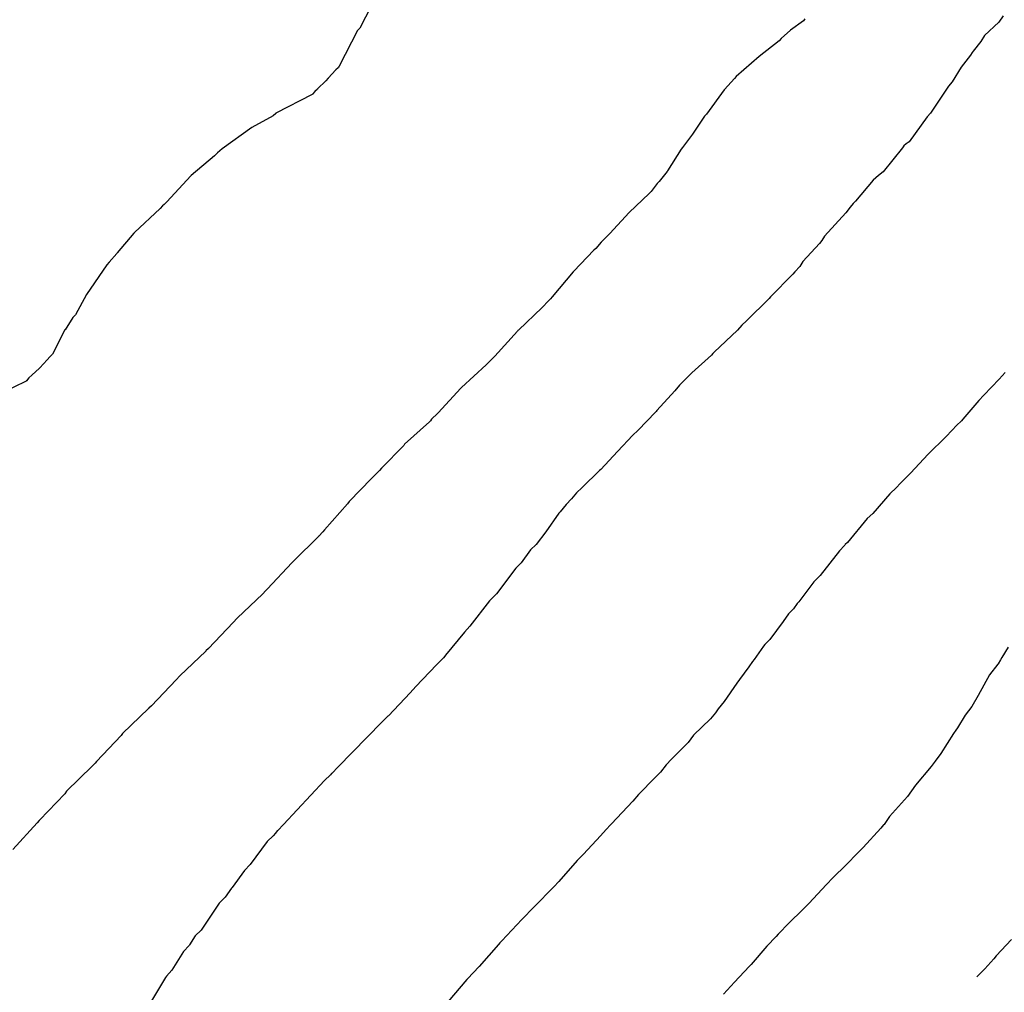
# Model space of a CAD drawing. Extents: x 158343 to 162498, y 431347 to 434500.
# Tile 168 of 248: x 159582 to 159599, y 434040 to 434057. Entities that reach past the tile are written whole.
import ezdxf

# ---------------------------------------------------------------- set-up
doc = ezdxf.new("R2010")
doc.units = 0
doc.header["$LTSCALE"] = 10
doc.header["$MEASUREMENT"] = 0
doc.layers.add('000_arcering', color=8, linetype='CONTINUOUS')
doc.layers.add('def. con-hoogtelijn (index)', color=8, linetype='CONTINUOUS')

# ---------------------------------------------------------------- blocks, each defined once
blk = doc.blocks.new('bestaande hoogtelijnen')
at = {"layer": 'def. con-hoogtelijn (index)'}
for p, q in [((-79.938, -8.935), (-80.136, -9.317)), ((-79.938, -8.935), (-80.136, -9.317)), ((-79.938, -8.935), (-80.136, -9.317)), ((-68.9, -9.105), (-68.976, -9.212)), ((-68.9, -9.105), (-68.976, -9.212)), ((-68.9, -9.105), (-68.976, -9.212)), ((-72.39, -9.192), (-72.614, -9.355)), ((-72.39, -9.192), (-72.614, -9.355)), ((-72.362, -9.153), (-72.39, -9.192)), ((-72.362, -9.153), (-72.39, -9.192)), ((-68.976, -9.212), (-69.226, -9.445)), ((-68.976, -9.212), (-69.226, -9.445)), ((-68.976, -9.212), (-69.226, -9.445)), ((-80.172, -9.357), (-80.492, -9.985)), ((-80.172, -9.357), (-80.492, -9.985)), ((-80.172, -9.357), (-80.492, -9.985)), ((-80.136, -9.317), (-80.172, -9.357)), ((-80.136, -9.317), (-80.172, -9.357)), ((-80.136, -9.317), (-80.172, -9.357)), ((-72.614, -9.355), (-72.778, -9.497)), ((-72.614, -9.355), (-72.778, -9.497)), ((-69.226, -9.446), (-69.29, -9.553)), ((-69.226, -9.446), (-69.29, -9.553)), ((-69.226, -9.446), (-69.29, -9.553)), ((-69.226, -9.445), (-69.226, -9.446)), ((-69.226, -9.445), (-69.226, -9.446)), ((-69.226, -9.445), (-69.226, -9.446)), ((-72.811, -9.538), (-73.16, -9.813)), ((-72.811, -9.538), (-73.16, -9.813)), ((-72.78, -9.5), (-72.811, -9.538)), ((-72.78, -9.5), (-72.811, -9.538)), ((-72.778, -9.497), (-72.78, -9.5)), ((-72.778, -9.497), (-72.78, -9.5)), ((-69.29, -9.553), (-69.428, -9.718)), ((-69.29, -9.553), (-69.428, -9.718)), ((-69.29, -9.553), (-69.428, -9.718)), ((-69.47, -9.789), (-69.635, -9.998)), ((-69.47, -9.789), (-69.635, -9.998)), ((-69.47, -9.789), (-69.635, -9.998)), ((-69.445, -9.743), (-69.47, -9.789)), ((-69.445, -9.743), (-69.47, -9.789)), ((-69.445, -9.743), (-69.47, -9.789)), ((-69.428, -9.718), (-69.445, -9.743)), ((-69.428, -9.718), (-69.445, -9.743)), ((-69.428, -9.718), (-69.445, -9.743)), ((-73.16, -9.813), (-73.562, -10.162)), ((-73.16, -9.813), (-73.562, -10.162)), ((-80.552, -10.049), (-80.684, -10.189)), ((-80.552, -10.049), (-80.684, -10.189)), ((-80.552, -10.049), (-80.684, -10.189)), ((-80.514, -10.009), (-80.552, -10.049)), ((-80.514, -10.009), (-80.552, -10.049)), ((-80.514, -10.009), (-80.552, -10.049)), ((-80.504, -9.997), (-80.514, -10.009)), ((-80.504, -9.997), (-80.514, -10.009)), ((-80.504, -9.997), (-80.514, -10.009)), ((-80.492, -9.985), (-80.504, -9.997)), ((-80.492, -9.985), (-80.504, -9.997)), ((-80.492, -9.985), (-80.504, -9.997)), ((-69.635, -9.998), (-69.79, -10.255)), ((-69.635, -9.998), (-69.79, -10.255)), ((-69.635, -9.998), (-69.79, -10.255)), ((-80.73, -10.243), (-80.867, -10.375)), ((-80.73, -10.243), (-80.867, -10.375)), ((-80.73, -10.243), (-80.867, -10.375)), ((-80.724, -10.236), (-80.73, -10.243)), ((-80.724, -10.236), (-80.73, -10.243)), ((-80.724, -10.236), (-80.73, -10.243)), ((-80.684, -10.189), (-80.724, -10.236)), ((-80.684, -10.189), (-80.724, -10.236)), ((-80.684, -10.189), (-80.724, -10.236)), ((-73.59, -10.196), (-73.768, -10.389)), ((-73.59, -10.196), (-73.768, -10.389)), ((-73.562, -10.162), (-73.59, -10.196)), ((-73.562, -10.162), (-73.59, -10.196)), ((-69.79, -10.255), (-69.855, -10.332)), ((-69.79, -10.255), (-69.855, -10.332)), ((-69.79, -10.255), (-69.855, -10.332)), ((-80.966, -10.476), (-81.597, -10.801)), ((-80.966, -10.476), (-81.597, -10.801)), ((-80.966, -10.476), (-81.597, -10.801)), ((-80.961, -10.471), (-80.966, -10.476)), ((-80.961, -10.471), (-80.966, -10.476)), ((-80.961, -10.471), (-80.966, -10.476)), ((-80.918, -10.424), (-80.961, -10.471)), ((-80.918, -10.424), (-80.961, -10.471)), ((-80.918, -10.424), (-80.961, -10.471)), ((-80.873, -10.381), (-80.918, -10.424)), ((-80.873, -10.381), (-80.918, -10.424)), ((-80.873, -10.381), (-80.918, -10.424)), ((-80.867, -10.375), (-80.873, -10.381)), ((-80.867, -10.375), (-80.873, -10.381)), ((-80.867, -10.375), (-80.873, -10.381)), ((-73.772, -10.394), (-74.084, -10.818)), ((-73.772, -10.394), (-74.084, -10.818)), ((-73.768, -10.389), (-73.772, -10.394)), ((-73.768, -10.389), (-73.772, -10.394)), ((-69.855, -10.332), (-70.172, -10.802)), ((-69.855, -10.332), (-70.172, -10.802)), ((-69.855, -10.332), (-70.172, -10.802)), ((-81.602, -10.806), (-81.649, -10.849)), ((-81.602, -10.806), (-81.649, -10.849)), ((-81.602, -10.806), (-81.649, -10.849)), ((-81.597, -10.801), (-81.602, -10.806)), ((-81.597, -10.801), (-81.602, -10.806)), ((-81.597, -10.801), (-81.602, -10.806)), ((-74.084, -10.818), (-74.118, -10.855)), ((-74.084, -10.818), (-74.118, -10.855)), ((-70.172, -10.802), (-70.231, -10.867)), ((-70.172, -10.802), (-70.231, -10.867)), ((-70.172, -10.802), (-70.231, -10.867)), ((-81.649, -10.849), (-82.02, -11.053)), ((-81.649, -10.849), (-82.02, -11.053)), ((-81.649, -10.849), (-82.02, -11.053)), ((-74.118, -10.855), (-74.328, -11.167)), ((-74.118, -10.855), (-74.328, -11.167)), ((-70.231, -10.867), (-70.545, -11.301)), ((-70.231, -10.867), (-70.545, -11.301)), ((-70.231, -10.867), (-70.545, -11.301)), ((-82.02, -11.053), (-82.535, -11.424)), ((-82.02, -11.053), (-82.535, -11.424)), ((-82.02, -11.053), (-82.535, -11.424)), ((-74.328, -11.167), (-74.498, -11.404)), ((-74.328, -11.167), (-74.498, -11.404)), ((-70.597, -11.339), (-70.635, -11.371)), ((-70.597, -11.339), (-70.635, -11.371)), ((-70.597, -11.339), (-70.635, -11.371)), ((-70.545, -11.301), (-70.597, -11.339)), ((-70.545, -11.301), (-70.597, -11.339)), ((-70.545, -11.301), (-70.597, -11.339)), ((-82.62, -11.496), (-82.663, -11.542)), ((-82.62, -11.496), (-82.663, -11.542)), ((-82.62, -11.496), (-82.663, -11.542)), ((-82.535, -11.424), (-82.62, -11.496)), ((-82.535, -11.424), (-82.62, -11.496)), ((-82.535, -11.424), (-82.62, -11.496)), ((-74.524, -11.433), (-74.761, -11.81)), ((-74.524, -11.433), (-74.761, -11.81)), ((-74.498, -11.404), (-74.524, -11.433)), ((-74.498, -11.404), (-74.524, -11.433)), ((-70.662, -11.409), (-71, -11.829)), ((-70.662, -11.409), (-71, -11.829)), ((-70.662, -11.409), (-71, -11.829)), ((-70.635, -11.371), (-70.662, -11.409)), ((-70.635, -11.371), (-70.662, -11.409)), ((-70.635, -11.371), (-70.662, -11.409)), ((-82.669, -11.547), (-83.079, -11.894)), ((-82.669, -11.547), (-83.079, -11.894)), ((-82.669, -11.547), (-83.079, -11.894)), ((-82.663, -11.542), (-82.669, -11.547)), ((-82.663, -11.542), (-82.669, -11.547)), ((-82.663, -11.542), (-82.669, -11.547)), ((-74.769, -11.819), (-74.905, -11.997)), ((-74.769, -11.819), (-74.905, -11.997)), ((-74.761, -11.81), (-74.769, -11.819)), ((-74.761, -11.81), (-74.769, -11.819)), ((-71, -11.829), (-71.081, -11.892)), ((-71, -11.829), (-71.081, -11.892)), ((-71, -11.829), (-71.081, -11.892)), ((-83.085, -11.9), (-83.503, -12.354)), ((-83.085, -11.9), (-83.503, -12.354)), ((-83.085, -11.9), (-83.503, -12.354)), ((-83.079, -11.894), (-83.085, -11.9)), ((-83.079, -11.894), (-83.085, -11.9)), ((-83.079, -11.894), (-83.085, -11.9)), ((-74.905, -11.997), (-74.94, -12.033)), ((-74.905, -11.997), (-74.94, -12.033)), ((-71.174, -11.973), (-71.482, -12.338)), ((-71.174, -11.973), (-71.482, -12.338)), ((-71.174, -11.973), (-71.482, -12.338)), ((-71.081, -11.892), (-71.174, -11.973)), ((-71.081, -11.892), (-71.174, -11.973)), ((-71.081, -11.892), (-71.174, -11.973)), ((-75.081, -12.204), (-75.434, -12.54)), ((-75.081, -12.204), (-75.434, -12.54)), ((-75.045, -12.169), (-75.081, -12.204)), ((-75.045, -12.169), (-75.081, -12.204)), ((-74.94, -12.033), (-75.045, -12.169)), ((-74.94, -12.033), (-75.045, -12.169)), ((-83.503, -12.354), (-83.55, -12.396)), ((-83.503, -12.354), (-83.55, -12.396)), ((-83.503, -12.354), (-83.55, -12.396)), ((-71.482, -12.338), (-71.523, -12.383)), ((-71.482, -12.338), (-71.523, -12.383)), ((-71.482, -12.338), (-71.523, -12.383)), ((-83.618, -12.466), (-84.068, -12.89)), ((-83.618, -12.466), (-84.068, -12.89)), ((-83.618, -12.466), (-84.068, -12.89)), ((-83.576, -12.423), (-83.618, -12.466)), ((-83.576, -12.423), (-83.618, -12.466)), ((-83.576, -12.423), (-83.618, -12.466)), ((-83.55, -12.396), (-83.576, -12.423)), ((-83.55, -12.396), (-83.576, -12.423)), ((-83.55, -12.396), (-83.576, -12.423)), ((-75.434, -12.54), (-75.769, -12.906)), ((-75.434, -12.54), (-75.769, -12.906)), ((-71.647, -12.541), (-72.02, -12.954)), ((-71.647, -12.541), (-72.02, -12.954)), ((-71.647, -12.541), (-72.02, -12.954)), ((-71.575, -12.443), (-71.647, -12.541)), ((-71.575, -12.443), (-71.647, -12.541)), ((-71.575, -12.443), (-71.647, -12.541)), ((-71.523, -12.383), (-71.575, -12.443)), ((-71.523, -12.383), (-71.575, -12.443)), ((-71.523, -12.383), (-71.575, -12.443)), ((-84.068, -12.89), (-84.076, -12.897)), ((-84.068, -12.89), (-84.076, -12.897)), ((-84.068, -12.89), (-84.076, -12.897)), ((-84.076, -12.897), (-84.371, -13.245)), ((-84.076, -12.897), (-84.371, -13.245)), ((-84.076, -12.897), (-84.371, -13.245)), ((-75.918, -13.056), (-76.014, -13.167)), ((-75.918, -13.056), (-76.014, -13.167)), ((-75.806, -12.94), (-75.918, -13.056)), ((-75.806, -12.94), (-75.918, -13.056)), ((-75.769, -12.906), (-75.806, -12.94)), ((-75.769, -12.906), (-75.806, -12.94)), ((-72.068, -13.026), (-72.107, -13.08)), ((-72.068, -13.026), (-72.107, -13.08)), ((-72.068, -13.026), (-72.107, -13.08)), ((-72.02, -12.954), (-72.068, -13.026)), ((-72.02, -12.954), (-72.068, -13.026)), ((-72.02, -12.954), (-72.068, -13.026)), ((-76.046, -13.196), (-76.399, -13.563)), ((-76.046, -13.196), (-76.399, -13.563)), ((-76.014, -13.167), (-76.046, -13.196)), ((-76.014, -13.167), (-76.046, -13.196)), ((-72.107, -13.08), (-72.399, -13.393)), ((-72.107, -13.08), (-72.399, -13.393)), ((-72.107, -13.08), (-72.399, -13.393)), ((-84.507, -13.406), (-84.549, -13.449)), ((-84.507, -13.406), (-84.549, -13.449)), ((-84.507, -13.406), (-84.549, -13.449)), ((-84.378, -13.252), (-84.507, -13.406)), ((-84.378, -13.252), (-84.507, -13.406)), ((-84.378, -13.252), (-84.507, -13.406)), ((-84.371, -13.245), (-84.378, -13.252)), ((-84.371, -13.245), (-84.378, -13.252)), ((-84.371, -13.245), (-84.378, -13.252)), ((-72.399, -13.393), (-72.454, -13.48)), ((-72.399, -13.393), (-72.454, -13.48)), ((-72.399, -13.393), (-72.454, -13.48)), ((-84.549, -13.449), (-84.903, -13.97)), ((-84.549, -13.449), (-84.903, -13.97)), ((-84.549, -13.449), (-84.903, -13.97)), ((-76.41, -13.574), (-76.778, -14.013)), ((-76.41, -13.574), (-76.778, -14.013)), ((-76.399, -13.563), (-76.41, -13.574)), ((-76.399, -13.563), (-76.41, -13.574)), ((-72.542, -13.573), (-72.573, -13.614)), ((-72.542, -13.573), (-72.573, -13.614)), ((-72.542, -13.573), (-72.573, -13.614)), ((-72.454, -13.48), (-72.542, -13.573)), ((-72.454, -13.48), (-72.542, -13.573)), ((-72.454, -13.48), (-72.542, -13.573)), ((-72.573, -13.614), (-72.963, -14.01)), ((-72.573, -13.614), (-72.963, -14.01)), ((-72.573, -13.614), (-72.963, -14.01)), ((-84.903, -13.97), (-85.098, -14.324)), ((-84.903, -13.97), (-85.098, -14.324)), ((-84.903, -13.97), (-85.098, -14.324)), ((-76.806, -14.044), (-76.867, -14.107)), ((-76.806, -14.044), (-76.867, -14.107)), ((-76.778, -14.013), (-76.806, -14.044)), ((-76.778, -14.013), (-76.806, -14.044)), ((-72.987, -14.041), (-73.385, -14.43)), ((-72.987, -14.041), (-73.385, -14.43)), ((-72.987, -14.041), (-73.385, -14.43)), ((-72.963, -14.01), (-72.987, -14.041)), ((-72.963, -14.01), (-72.987, -14.041)), ((-72.963, -14.01), (-72.987, -14.041)), ((-76.949, -14.196), (-77.365, -14.592)), ((-76.949, -14.196), (-77.365, -14.592)), ((-76.921, -14.167), (-76.949, -14.196)), ((-76.921, -14.167), (-76.949, -14.196)), ((-76.867, -14.107), (-76.921, -14.167)), ((-76.867, -14.107), (-76.921, -14.167)), ((-85.141, -14.373), (-85.28, -14.585)), ((-85.141, -14.373), (-85.28, -14.585)), ((-85.141, -14.373), (-85.28, -14.585)), ((-85.098, -14.324), (-85.141, -14.373)), ((-85.098, -14.324), (-85.141, -14.373)), ((-85.098, -14.324), (-85.141, -14.373)), ((-73.385, -14.43), (-73.466, -14.507)), ((-73.385, -14.43), (-73.466, -14.507)), ((-73.385, -14.43), (-73.466, -14.507)), ((-85.284, -14.589), (-85.496, -15.01)), ((-85.284, -14.589), (-85.496, -15.01)), ((-85.284, -14.589), (-85.496, -15.01)), ((-85.28, -14.585), (-85.284, -14.589)), ((-85.28, -14.585), (-85.284, -14.589)), ((-85.28, -14.585), (-85.284, -14.589)), ((-77.381, -14.609), (-77.778, -15.047)), ((-77.381, -14.609), (-77.778, -15.047)), ((-77.373, -14.6), (-77.381, -14.609)), ((-77.373, -14.6), (-77.381, -14.609)), ((-77.365, -14.592), (-77.373, -14.6)), ((-77.365, -14.592), (-77.373, -14.6)), ((-73.543, -14.592), (-73.946, -14.975)), ((-73.543, -14.592), (-73.946, -14.975)), ((-73.543, -14.592), (-73.946, -14.975)), ((-73.466, -14.507), (-73.543, -14.592)), ((-73.466, -14.507), (-73.543, -14.592)), ((-73.466, -14.507), (-73.543, -14.592)), ((-85.592, -15.109), (-85.719, -15.249)), ((-85.592, -15.109), (-85.719, -15.249)), ((-85.592, -15.109), (-85.719, -15.249)), ((-85.546, -15.06), (-85.592, -15.109)), ((-85.546, -15.06), (-85.592, -15.109)), ((-85.546, -15.06), (-85.592, -15.109)), ((-85.5, -15.014), (-85.546, -15.06)), ((-85.5, -15.014), (-85.546, -15.06)), ((-85.5, -15.014), (-85.546, -15.06)), ((-85.496, -15.01), (-85.5, -15.014)), ((-85.496, -15.01), (-85.5, -15.014)), ((-85.496, -15.01), (-85.5, -15.014)), ((-77.804, -15.075), (-77.899, -15.169)), ((-77.804, -15.075), (-77.899, -15.169)), ((-77.778, -15.047), (-77.804, -15.075)), ((-77.778, -15.047), (-77.804, -15.075)), ((-73.994, -15.027), (-74.34, -15.338)), ((-73.994, -15.027), (-74.34, -15.338)), ((-73.994, -15.027), (-74.34, -15.338)), ((-73.972, -15.001), (-73.994, -15.027)), ((-73.972, -15.001), (-73.994, -15.027)), ((-73.972, -15.001), (-73.994, -15.027)), ((-73.946, -14.975), (-73.972, -15.001)), ((-73.946, -14.975), (-73.972, -15.001)), ((-73.946, -14.975), (-73.972, -15.001)), ((-85.724, -15.254), (-85.86, -15.381)), ((-85.724, -15.254), (-85.86, -15.381)), ((-85.724, -15.254), (-85.86, -15.381)), ((-85.722, -15.252), (-85.724, -15.254)), ((-85.722, -15.252), (-85.724, -15.254)), ((-85.722, -15.252), (-85.724, -15.254)), ((-85.719, -15.249), (-85.722, -15.252)), ((-85.719, -15.249), (-85.722, -15.252)), ((-85.719, -15.249), (-85.722, -15.252)), ((-77.926, -15.196), (-78.36, -15.596)), ((-77.926, -15.196), (-78.36, -15.596)), ((-77.899, -15.169), (-77.926, -15.196)), ((-77.899, -15.169), (-77.926, -15.196)), ((-85.909, -15.428), (-85.955, -15.476)), ((-85.909, -15.428), (-85.955, -15.476)), ((-85.909, -15.428), (-85.955, -15.476)), ((-85.86, -15.381), (-85.909, -15.428)), ((-85.86, -15.381), (-85.909, -15.428)), ((-85.86, -15.381), (-85.909, -15.428)), ((-74.422, -15.423), (-74.55, -15.552)), ((-74.422, -15.423), (-74.55, -15.552)), ((-74.422, -15.423), (-74.55, -15.552)), ((-74.34, -15.338), (-74.422, -15.423)), ((-74.34, -15.338), (-74.422, -15.423)), ((-74.34, -15.338), (-74.422, -15.423)), ((-68.971, -15.448), (-69.242, -15.731)), ((-68.971, -15.448), (-69.242, -15.731)), ((-68.865, -15.331), (-68.971, -15.448)), ((-68.865, -15.331), (-68.971, -15.448)), ((-85.96, -15.481), (-86.387, -15.692)), ((-85.96, -15.481), (-86.387, -15.692)), ((-85.96, -15.481), (-86.387, -15.692)), ((-85.957, -15.479), (-85.96, -15.481)), ((-85.957, -15.479), (-85.96, -15.481)), ((-85.957, -15.479), (-85.96, -15.481)), ((-85.955, -15.476), (-85.957, -15.479)), ((-85.955, -15.476), (-85.957, -15.479)), ((-85.955, -15.476), (-85.957, -15.479)), ((-78.368, -15.605), (-78.768, -16.034)), ((-78.368, -15.605), (-78.768, -16.034)), ((-78.36, -15.596), (-78.368, -15.605)), ((-78.36, -15.596), (-78.368, -15.605)), ((-74.55, -15.552), (-74.635, -15.653)), ((-74.55, -15.552), (-74.635, -15.653)), ((-74.55, -15.552), (-74.635, -15.653)), ((-74.635, -15.653), (-74.946, -15.998)), ((-74.635, -15.653), (-74.946, -15.998)), ((-74.635, -15.653), (-74.946, -15.998)), ((-69.242, -15.731), (-69.325, -15.819)), ((-69.242, -15.731), (-69.325, -15.819)), ((-69.325, -15.819), (-69.607, -16.149)), ((-69.325, -15.819), (-69.607, -16.149)), ((-78.881, -16.146), (-78.902, -16.175)), ((-78.881, -16.146), (-78.902, -16.175)), ((-78.778, -16.046), (-78.881, -16.146)), ((-78.778, -16.046), (-78.881, -16.146)), ((-78.768, -16.034), (-78.778, -16.046)), ((-78.768, -16.034), (-78.778, -16.046)), ((-74.973, -16.027), (-75.276, -16.338)), ((-74.973, -16.027), (-75.276, -16.338)), ((-74.973, -16.027), (-75.276, -16.338)), ((-74.96, -16.013), (-74.973, -16.027)), ((-74.96, -16.013), (-74.973, -16.027)), ((-74.96, -16.013), (-74.973, -16.027)), ((-74.946, -15.998), (-74.96, -16.013)), ((-74.946, -15.998), (-74.96, -16.013)), ((-74.946, -15.998), (-74.96, -16.013)), ((-69.607, -16.149), (-69.632, -16.175)), ((-69.607, -16.149), (-69.632, -16.175)), ((-78.917, -16.196), (-79.352, -16.585)), ((-78.917, -16.196), (-79.352, -16.585)), ((-78.902, -16.175), (-78.917, -16.196)), ((-78.902, -16.175), (-78.917, -16.196)), ((-69.714, -16.259), (-69.791, -16.341)), ((-69.714, -16.259), (-69.791, -16.341)), ((-69.632, -16.175), (-69.714, -16.259)), ((-69.632, -16.175), (-69.714, -16.259)), ((-75.372, -16.43), (-75.453, -16.52)), ((-75.372, -16.43), (-75.453, -16.52)), ((-75.372, -16.43), (-75.453, -16.52)), ((-75.276, -16.338), (-75.372, -16.43)), ((-75.276, -16.338), (-75.372, -16.43)), ((-75.276, -16.338), (-75.372, -16.43)), ((-69.901, -16.453), (-70.213, -16.76)), ((-69.901, -16.453), (-70.213, -16.76)), ((-69.791, -16.341), (-69.901, -16.453)), ((-69.791, -16.341), (-69.901, -16.453)), ((-79.367, -16.606), (-79.757, -17.003)), ((-79.367, -16.606), (-79.757, -17.003)), ((-79.352, -16.585), (-79.367, -16.606)), ((-79.352, -16.585), (-79.367, -16.606)), ((-75.543, -16.613), (-75.635, -16.714)), ((-75.543, -16.613), (-75.635, -16.714)), ((-75.543, -16.613), (-75.635, -16.714)), ((-75.453, -16.52), (-75.543, -16.613)), ((-75.453, -16.52), (-75.543, -16.613)), ((-75.453, -16.52), (-75.543, -16.613)), ((-75.635, -16.714), (-75.928, -17.024)), ((-75.635, -16.714), (-75.928, -17.024)), ((-75.635, -16.714), (-75.928, -17.024)), ((-70.213, -16.76), (-70.52, -17.092)), ((-70.213, -16.76), (-70.52, -17.092)), ((-79.757, -17.003), (-79.788, -17.043)), ((-79.757, -17.003), (-79.788, -17.043)), ((-79.93, -17.186), (-80.318, -17.584)), ((-79.93, -17.186), (-80.318, -17.584)), ((-79.788, -17.043), (-79.93, -17.186)), ((-79.788, -17.043), (-79.93, -17.186)), ((-75.949, -17.046), (-76.25, -17.338)), ((-75.949, -17.046), (-76.25, -17.338)), ((-75.949, -17.046), (-76.25, -17.338)), ((-75.928, -17.024), (-75.949, -17.046)), ((-75.928, -17.024), (-75.949, -17.046)), ((-75.928, -17.024), (-75.949, -17.046)), ((-70.52, -17.092), (-70.633, -17.202)), ((-70.52, -17.092), (-70.633, -17.202)), ((-76.25, -17.338), (-76.35, -17.431)), ((-76.25, -17.338), (-76.35, -17.431)), ((-76.25, -17.338), (-76.35, -17.431)), ((-70.764, -17.34), (-70.878, -17.449)), ((-70.764, -17.34), (-70.878, -17.449)), ((-70.701, -17.272), (-70.764, -17.34)), ((-70.701, -17.272), (-70.764, -17.34)), ((-70.633, -17.202), (-70.701, -17.272)), ((-70.633, -17.202), (-70.701, -17.272)), ((-76.35, -17.431), (-76.437, -17.536)), ((-76.35, -17.431), (-76.437, -17.536)), ((-76.35, -17.431), (-76.437, -17.536)), ((-70.878, -17.449), (-71.18, -17.793)), ((-70.878, -17.449), (-71.18, -17.793)), ((-80.349, -17.624), (-80.748, -18.079)), ((-80.349, -17.624), (-80.748, -18.079)), ((-80.318, -17.584), (-80.349, -17.624)), ((-80.318, -17.584), (-80.349, -17.624)), ((-76.529, -17.635), (-76.635, -17.766)), ((-76.529, -17.635), (-76.635, -17.766)), ((-76.529, -17.635), (-76.635, -17.766)), ((-76.437, -17.536), (-76.529, -17.635)), ((-76.437, -17.536), (-76.529, -17.635)), ((-76.437, -17.536), (-76.529, -17.635)), ((-76.659, -17.789), (-76.884, -18.113)), ((-76.659, -17.789), (-76.884, -18.113)), ((-76.659, -17.789), (-76.884, -18.113)), ((-76.635, -17.766), (-76.659, -17.789)), ((-76.635, -17.766), (-76.659, -17.789)), ((-76.635, -17.766), (-76.659, -17.789)), ((-71.18, -17.793), (-71.278, -17.881)), ((-71.18, -17.793), (-71.278, -17.881)), ((-71.278, -17.881), (-71.622, -18.301)), ((-71.278, -17.881), (-71.622, -18.301)), ((-80.854, -18.196), (-81.287, -18.619)), ((-80.854, -18.196), (-81.287, -18.619)), ((-80.852, -18.193), (-80.854, -18.196)), ((-80.852, -18.193), (-80.854, -18.196)), ((-80.85, -18.191), (-80.852, -18.193)), ((-80.85, -18.191), (-80.852, -18.193)), ((-80.778, -18.116), (-80.85, -18.191)), ((-80.778, -18.116), (-80.85, -18.191)), ((-80.748, -18.079), (-80.778, -18.116)), ((-80.748, -18.079), (-80.778, -18.116)), ((-76.884, -18.113), (-77.053, -18.338)), ((-76.884, -18.113), (-77.053, -18.338)), ((-76.884, -18.113), (-77.053, -18.338)), ((-77.053, -18.338), (-77.153, -18.428)), ((-77.053, -18.338), (-77.153, -18.428)), ((-77.053, -18.338), (-77.153, -18.428)), ((-71.67, -18.351), (-71.758, -18.449)), ((-71.67, -18.351), (-71.758, -18.449)), ((-71.665, -18.345), (-71.67, -18.351)), ((-71.665, -18.345), (-71.67, -18.351)), ((-71.659, -18.338), (-71.665, -18.345)), ((-71.659, -18.338), (-71.665, -18.345)), ((-71.622, -18.301), (-71.659, -18.338)), ((-71.622, -18.301), (-71.659, -18.338)), ((-77.153, -18.428), (-77.317, -18.656)), ((-77.153, -18.428), (-77.317, -18.656)), ((-77.153, -18.428), (-77.317, -18.656)), ((-71.758, -18.449), (-72.098, -18.875)), ((-71.758, -18.449), (-72.098, -18.875)), ((-81.32, -18.654), (-81.743, -19.11)), ((-81.32, -18.654), (-81.743, -19.11)), ((-81.287, -18.619), (-81.32, -18.654)), ((-81.287, -18.619), (-81.32, -18.654)), ((-77.317, -18.656), (-77.407, -18.748)), ((-77.317, -18.656), (-77.407, -18.748)), ((-77.317, -18.656), (-77.407, -18.748)), ((-77.407, -18.748), (-77.745, -19.196)), ((-77.407, -18.748), (-77.745, -19.196)), ((-77.407, -18.748), (-77.745, -19.196)), ((-72.098, -18.875), (-72.183, -18.964)), ((-72.098, -18.875), (-72.183, -18.964)), ((-72.206, -18.989), (-72.472, -19.34)), ((-72.206, -18.989), (-72.472, -19.34)), ((-72.183, -18.964), (-72.206, -18.989)), ((-72.183, -18.964), (-72.206, -18.989)), ((-81.827, -19.196), (-82.277, -19.625)), ((-81.827, -19.196), (-82.277, -19.625)), ((-81.778, -19.146), (-81.827, -19.196)), ((-81.778, -19.146), (-81.827, -19.196)), ((-81.743, -19.11), (-81.778, -19.146)), ((-81.743, -19.11), (-81.778, -19.146)), ((-77.778, -19.229), (-77.867, -19.32)), ((-77.778, -19.229), (-77.867, -19.32)), ((-77.778, -19.229), (-77.867, -19.32)), ((-77.745, -19.196), (-77.778, -19.229)), ((-77.745, -19.196), (-77.778, -19.229)), ((-77.745, -19.196), (-77.778, -19.229)), ((-77.867, -19.32), (-78.213, -19.76)), ((-77.867, -19.32), (-78.213, -19.76)), ((-77.867, -19.32), (-78.213, -19.76)), ((-72.498, -19.366), (-72.565, -19.459)), ((-72.498, -19.366), (-72.565, -19.459)), ((-72.472, -19.34), (-72.498, -19.366)), ((-72.472, -19.34), (-72.498, -19.366)), ((-72.648, -19.547), (-72.741, -19.68)), ((-72.648, -19.547), (-72.741, -19.68)), ((-72.565, -19.459), (-72.648, -19.547)), ((-72.565, -19.459), (-72.648, -19.547)), ((-82.346, -19.697), (-82.776, -20.15)), ((-82.346, -19.697), (-82.776, -20.15)), ((-82.277, -19.625), (-82.346, -19.697)), ((-82.277, -19.625), (-82.346, -19.697)), ((-78.213, -19.76), (-78.305, -19.865)), ((-78.213, -19.76), (-78.305, -19.865)), ((-78.213, -19.76), (-78.305, -19.865)), ((-72.741, -19.68), (-72.976, -19.997)), ((-72.741, -19.68), (-72.976, -19.997)), ((-78.305, -19.865), (-78.635, -20.27)), ((-78.305, -19.865), (-78.635, -20.27)), ((-78.305, -19.865), (-78.635, -20.27)), ((-73.085, -20.11), (-73.25, -20.344)), ((-73.085, -20.11), (-73.25, -20.344)), ((-73.061, -20.08), (-73.085, -20.11)), ((-73.061, -20.08), (-73.085, -20.11)), ((-72.976, -19.997), (-73.061, -20.08)), ((-72.976, -19.997), (-73.061, -20.08)), ((-82.824, -20.197), (-83.276, -20.628)), ((-82.824, -20.197), (-83.276, -20.628)), ((-82.822, -20.195), (-82.824, -20.197)), ((-82.822, -20.195), (-82.824, -20.197)), ((-82.776, -20.15), (-82.822, -20.195)), ((-82.776, -20.15), (-82.822, -20.195)), ((-78.635, -20.27), (-78.651, -20.287)), ((-78.635, -20.27), (-78.651, -20.287)), ((-78.635, -20.27), (-78.651, -20.287)), ((-68.814, -20.131), (-68.927, -20.309)), ((-68.814, -20.131), (-68.927, -20.309)), ((-68.814, -20.131), (-68.927, -20.309)), ((-78.796, -20.436), (-79.155, -20.818)), ((-78.796, -20.436), (-79.155, -20.818)), ((-78.796, -20.436), (-79.155, -20.818)), ((-78.696, -20.339), (-78.796, -20.436)), ((-78.696, -20.339), (-78.796, -20.436)), ((-78.696, -20.339), (-78.796, -20.436)), ((-78.675, -20.315), (-78.696, -20.339)), ((-78.675, -20.315), (-78.696, -20.339)), ((-78.675, -20.315), (-78.696, -20.339)), ((-78.651, -20.287), (-78.675, -20.315)), ((-78.651, -20.287), (-78.675, -20.315)), ((-78.651, -20.287), (-78.675, -20.315)), ((-73.28, -20.382), (-73.344, -20.473)), ((-73.28, -20.382), (-73.344, -20.473)), ((-73.25, -20.344), (-73.28, -20.382)), ((-73.25, -20.344), (-73.28, -20.382)), ((-68.997, -20.428), (-69.142, -20.611)), ((-68.997, -20.428), (-69.142, -20.611)), ((-68.997, -20.428), (-69.142, -20.611)), ((-68.992, -20.422), (-68.997, -20.428)), ((-68.992, -20.422), (-68.997, -20.428)), ((-68.992, -20.422), (-68.997, -20.428)), ((-68.95, -20.35), (-68.992, -20.422)), ((-68.95, -20.35), (-68.992, -20.422)), ((-68.95, -20.35), (-68.992, -20.422)), ((-68.927, -20.309), (-68.95, -20.35)), ((-68.927, -20.309), (-68.95, -20.35)), ((-68.927, -20.309), (-68.95, -20.35)), ((-73.344, -20.473), (-73.503, -20.693)), ((-73.344, -20.473), (-73.503, -20.693)), ((-69.142, -20.611), (-69.336, -20.971)), ((-69.142, -20.611), (-69.336, -20.971)), ((-69.142, -20.611), (-69.336, -20.971)), ((-83.341, -20.698), (-83.771, -21.153)), ((-83.341, -20.698), (-83.771, -21.153)), ((-83.276, -20.628), (-83.341, -20.698)), ((-83.276, -20.628), (-83.341, -20.698)), ((-73.55, -20.756), (-73.77, -21.078)), ((-73.55, -20.756), (-73.77, -21.078)), ((-73.503, -20.693), (-73.55, -20.756)), ((-73.503, -20.693), (-73.55, -20.756)), ((-79.253, -20.924), (-79.635, -21.326)), ((-79.253, -20.924), (-79.635, -21.326)), ((-79.253, -20.924), (-79.635, -21.326)), ((-79.155, -20.818), (-79.253, -20.924)), ((-79.155, -20.818), (-79.253, -20.924)), ((-79.155, -20.818), (-79.253, -20.924)), ((-73.77, -21.078), (-73.875, -21.209)), ((-73.77, -21.078), (-73.875, -21.209)), ((-69.336, -20.971), (-69.45, -21.164)), ((-69.336, -20.971), (-69.45, -21.164)), ((-69.336, -20.971), (-69.45, -21.164)), ((-83.822, -21.203), (-84.274, -21.636)), ((-83.822, -21.203), (-84.274, -21.636)), ((-83.818, -21.199), (-83.822, -21.203)), ((-83.818, -21.199), (-83.822, -21.203)), ((-83.815, -21.195), (-83.818, -21.199)), ((-83.815, -21.195), (-83.818, -21.199)), ((-83.771, -21.153), (-83.815, -21.195)), ((-83.771, -21.153), (-83.815, -21.195)), ((-73.922, -21.274), (-74.01, -21.379)), ((-73.922, -21.274), (-74.01, -21.379)), ((-73.875, -21.209), (-73.922, -21.274)), ((-73.875, -21.209), (-73.922, -21.274)), ((-69.45, -21.164), (-69.563, -21.315)), ((-69.45, -21.164), (-69.563, -21.315)), ((-69.45, -21.164), (-69.563, -21.315)), ((-79.75, -21.437), (-80.515, -22.223)), ((-79.75, -21.437), (-80.515, -22.223)), ((-79.75, -21.437), (-80.515, -22.223)), ((-79.646, -21.337), (-79.75, -21.437)), ((-79.646, -21.337), (-79.75, -21.437)), ((-79.646, -21.337), (-79.75, -21.437)), ((-79.635, -21.326), (-79.646, -21.337)), ((-79.635, -21.326), (-79.646, -21.337)), ((-79.635, -21.326), (-79.646, -21.337)), ((-74.01, -21.379), (-74.308, -21.666)), ((-74.01, -21.379), (-74.308, -21.666)), ((-69.563, -21.315), (-69.699, -21.539)), ((-69.563, -21.315), (-69.699, -21.539)), ((-69.563, -21.315), (-69.699, -21.539)), ((-84.274, -21.636), (-84.301, -21.672)), ((-84.274, -21.636), (-84.301, -21.672)), ((-69.768, -21.636), (-69.992, -21.986)), ((-69.768, -21.636), (-69.992, -21.986)), ((-69.768, -21.636), (-69.992, -21.986)), ((-69.728, -21.579), (-69.768, -21.636)), ((-69.728, -21.579), (-69.768, -21.636)), ((-69.728, -21.579), (-69.768, -21.636)), ((-69.699, -21.539), (-69.728, -21.579)), ((-69.699, -21.539), (-69.728, -21.579)), ((-69.699, -21.539), (-69.728, -21.579)), ((-84.301, -21.672), (-84.733, -22.129)), ((-84.301, -21.672), (-84.733, -22.129)), ((-74.403, -21.792), (-74.69, -22.087)), ((-74.403, -21.792), (-74.69, -22.087)), ((-74.308, -21.666), (-74.403, -21.792)), ((-74.308, -21.666), (-74.403, -21.792)), ((-69.992, -21.986), (-70.092, -22.122)), ((-69.992, -21.986), (-70.092, -22.122)), ((-69.992, -21.986), (-70.092, -22.122)), ((-84.753, -22.156), (-84.773, -22.175)), ((-84.753, -22.156), (-84.773, -22.175)), ((-84.733, -22.129), (-84.753, -22.156)), ((-84.733, -22.129), (-84.753, -22.156)), ((-74.69, -22.087), (-74.788, -22.186)), ((-74.69, -22.087), (-74.788, -22.186)), ((-70.092, -22.122), (-70.157, -22.214)), ((-70.092, -22.122), (-70.157, -22.214)), ((-70.092, -22.122), (-70.157, -22.214)), ((-84.804, -22.21), (-85.256, -22.646)), ((-84.804, -22.21), (-85.256, -22.646)), ((-84.794, -22.196), (-84.804, -22.21)), ((-84.794, -22.196), (-84.804, -22.21)), ((-84.773, -22.175), (-84.794, -22.196)), ((-84.773, -22.175), (-84.794, -22.196)), ((-80.625, -22.338), (-80.645, -22.36)), ((-80.625, -22.338), (-80.645, -22.36)), ((-80.625, -22.338), (-80.645, -22.36)), ((-80.614, -22.328), (-80.625, -22.338)), ((-80.614, -22.328), (-80.625, -22.338)), ((-80.614, -22.328), (-80.625, -22.338)), ((-80.515, -22.223), (-80.614, -22.328)), ((-80.515, -22.223), (-80.614, -22.328)), ((-80.515, -22.223), (-80.614, -22.328)), ((-74.886, -22.31), (-74.978, -22.408)), ((-74.886, -22.31), (-74.978, -22.408)), ((-74.788, -22.186), (-74.886, -22.31)), ((-74.788, -22.186), (-74.886, -22.31)), ((-70.157, -22.214), (-70.433, -22.54)), ((-70.157, -22.214), (-70.433, -22.54)), ((-70.157, -22.214), (-70.433, -22.54)), ((-80.75, -22.459), (-81.466, -23.224)), ((-80.75, -22.459), (-81.466, -23.224)), ((-80.75, -22.459), (-81.466, -23.224)), ((-80.645, -22.36), (-80.75, -22.459)), ((-80.645, -22.36), (-80.75, -22.459)), ((-80.645, -22.36), (-80.75, -22.459)), ((-74.978, -22.408), (-75.271, -22.702)), ((-74.978, -22.408), (-75.271, -22.702)), ((-85.284, -22.689), (-85.72, -23.143)), ((-85.284, -22.689), (-85.72, -23.143)), ((-85.256, -22.646), (-85.284, -22.689)), ((-85.256, -22.646), (-85.284, -22.689)), ((-70.504, -22.641), (-70.572, -22.735)), ((-70.504, -22.641), (-70.572, -22.735)), ((-70.504, -22.641), (-70.572, -22.735)), ((-70.433, -22.54), (-70.504, -22.641)), ((-70.433, -22.54), (-70.504, -22.641)), ((-70.433, -22.54), (-70.504, -22.641)), ((-75.365, -22.816), (-75.742, -23.216)), ((-75.365, -22.816), (-75.742, -23.216)), ((-75.271, -22.702), (-75.365, -22.816)), ((-75.271, -22.702), (-75.365, -22.816)), ((-70.572, -22.735), (-70.887, -23.086)), ((-70.572, -22.735), (-70.887, -23.086)), ((-70.572, -22.735), (-70.887, -23.086)), ((-85.768, -23.196), (-86.191, -23.663)), ((-85.768, -23.196), (-86.191, -23.663)), ((-85.73, -23.157), (-85.768, -23.196)), ((-85.73, -23.157), (-85.768, -23.196)), ((-85.72, -23.143), (-85.73, -23.157)), ((-85.72, -23.143), (-85.73, -23.157)), ((-70.887, -23.086), (-70.981, -23.224)), ((-70.887, -23.086), (-70.981, -23.224)), ((-70.887, -23.086), (-70.981, -23.224)), ((-81.607, -23.376), (-81.645, -23.424)), ((-81.607, -23.376), (-81.645, -23.424)), ((-81.607, -23.376), (-81.645, -23.424)), ((-81.576, -23.338), (-81.607, -23.376)), ((-81.576, -23.338), (-81.607, -23.376)), ((-81.576, -23.338), (-81.607, -23.376)), ((-81.565, -23.329), (-81.576, -23.338)), ((-81.565, -23.329), (-81.576, -23.338)), ((-81.565, -23.329), (-81.576, -23.338)), ((-81.466, -23.224), (-81.565, -23.329)), ((-81.466, -23.224), (-81.565, -23.329)), ((-81.466, -23.224), (-81.565, -23.329)), ((-75.831, -23.315), (-75.933, -23.423)), ((-75.831, -23.315), (-75.933, -23.423)), ((-75.755, -23.231), (-75.831, -23.315)), ((-75.755, -23.231), (-75.831, -23.315)), ((-75.749, -23.224), (-75.755, -23.231)), ((-75.749, -23.224), (-75.755, -23.231)), ((-75.742, -23.216), (-75.749, -23.224)), ((-75.742, -23.216), (-75.749, -23.224)), ((-71.037, -23.291), (-71.347, -23.626)), ((-71.037, -23.291), (-71.347, -23.626)), ((-71.037, -23.291), (-71.347, -23.626)), ((-70.992, -23.235), (-71.037, -23.291)), ((-70.992, -23.235), (-71.037, -23.291)), ((-70.992, -23.235), (-71.037, -23.291)), ((-70.981, -23.224), (-70.992, -23.235)), ((-70.981, -23.224), (-70.992, -23.235)), ((-70.981, -23.224), (-70.992, -23.235)), ((-81.749, -23.524), (-82.047, -23.926)), ((-81.749, -23.524), (-82.047, -23.926)), ((-81.749, -23.524), (-82.047, -23.926)), ((-81.645, -23.424), (-81.749, -23.524)), ((-81.645, -23.424), (-81.749, -23.524)), ((-81.645, -23.424), (-81.749, -23.524)), ((-75.933, -23.423), (-76.23, -23.743)), ((-75.933, -23.423), (-76.23, -23.743)), ((-71.385, -23.671), (-71.696, -23.981)), ((-71.385, -23.671), (-71.696, -23.981)), ((-71.385, -23.671), (-71.696, -23.981)), ((-71.347, -23.626), (-71.385, -23.671)), ((-71.347, -23.626), (-71.385, -23.671)), ((-71.347, -23.626), (-71.385, -23.671)), ((-76.338, -23.857), (-76.659, -24.223)), ((-76.338, -23.857), (-76.659, -24.223)), ((-76.23, -23.743), (-76.338, -23.857)), ((-76.23, -23.743), (-76.338, -23.857)), ((-82.147, -24.031), (-82.364, -24.329)), ((-82.147, -24.031), (-82.364, -24.329)), ((-82.147, -24.031), (-82.364, -24.329)), ((-82.047, -23.926), (-82.147, -24.031)), ((-82.047, -23.926), (-82.147, -24.031)), ((-82.047, -23.926), (-82.147, -24.031)), ((-71.696, -23.981), (-71.824, -24.104)), ((-71.696, -23.981), (-71.824, -24.104)), ((-71.696, -23.981), (-71.824, -24.104)), ((-76.659, -24.223), (-76.744, -24.314)), ((-76.659, -24.223), (-76.744, -24.314)), ((-71.869, -24.152), (-71.992, -24.278)), ((-71.869, -24.152), (-71.992, -24.278)), ((-71.869, -24.152), (-71.992, -24.278)), ((-71.824, -24.104), (-71.869, -24.152)), ((-71.824, -24.104), (-71.869, -24.152)), ((-71.824, -24.104), (-71.869, -24.152)), ((-82.374, -24.338), (-82.485, -24.498)), ((-82.374, -24.338), (-82.485, -24.498)), ((-82.374, -24.338), (-82.485, -24.498)), ((-82.369, -24.334), (-82.374, -24.338)), ((-82.369, -24.334), (-82.374, -24.338)), ((-82.369, -24.334), (-82.374, -24.338)), ((-82.364, -24.329), (-82.369, -24.334)), ((-82.364, -24.329), (-82.369, -24.334)), ((-82.364, -24.329), (-82.369, -24.334)), ((-76.744, -24.314), (-77.088, -24.662)), ((-76.744, -24.314), (-77.088, -24.662)), ((-71.992, -24.278), (-72.29, -24.599)), ((-71.992, -24.278), (-72.29, -24.599)), ((-71.992, -24.278), (-72.29, -24.599)), ((-82.485, -24.498), (-82.589, -24.599)), ((-82.485, -24.498), (-82.589, -24.599)), ((-82.485, -24.498), (-82.589, -24.599)), ((-82.589, -24.599), (-82.905, -25.069)), ((-82.589, -24.599), (-82.905, -25.069)), ((-82.589, -24.599), (-82.905, -25.069)), ((-77.088, -24.662), (-77.305, -24.885)), ((-77.088, -24.662), (-77.305, -24.885)), ((-72.371, -24.684), (-72.672, -24.981)), ((-72.371, -24.684), (-72.672, -24.981)), ((-72.371, -24.684), (-72.672, -24.981)), ((-72.332, -24.642), (-72.371, -24.684)), ((-72.332, -24.642), (-72.371, -24.684)), ((-72.332, -24.642), (-72.371, -24.684)), ((-72.29, -24.599), (-72.332, -24.642)), ((-72.29, -24.599), (-72.332, -24.642)), ((-72.29, -24.599), (-72.332, -24.642)), ((-77.305, -24.885), (-77.653, -25.257)), ((-77.305, -24.885), (-77.653, -25.257)), ((-82.905, -25.069), (-83.005, -25.173)), ((-82.905, -25.069), (-83.005, -25.173)), ((-82.905, -25.069), (-83.005, -25.173)), ((-72.672, -24.981), (-72.798, -25.107)), ((-72.672, -24.981), (-72.798, -25.107)), ((-72.672, -24.981), (-72.798, -25.107)), ((-83.005, -25.173), (-83.107, -25.33)), ((-83.005, -25.173), (-83.107, -25.33)), ((-83.005, -25.173), (-83.107, -25.33)), ((-77.659, -25.263), (-77.687, -25.293)), ((-77.659, -25.263), (-77.687, -25.293)), ((-77.653, -25.257), (-77.659, -25.263)), ((-77.653, -25.257), (-77.659, -25.263)), ((-72.866, -25.182), (-73.028, -25.353)), ((-72.866, -25.182), (-73.028, -25.353)), ((-72.866, -25.182), (-73.028, -25.353)), ((-72.83, -25.143), (-72.866, -25.182)), ((-72.83, -25.143), (-72.866, -25.182)), ((-72.83, -25.143), (-72.866, -25.182)), ((-72.798, -25.107), (-72.83, -25.143)), ((-72.798, -25.107), (-72.83, -25.143)), ((-72.798, -25.107), (-72.83, -25.143)), ((-68.759, -25.233), (-69.025, -25.52)), ((-68.759, -25.233), (-69.025, -25.52)), ((-83.115, -25.338), (-83.213, -25.446)), ((-83.115, -25.338), (-83.213, -25.446)), ((-83.115, -25.338), (-83.213, -25.446)), ((-83.107, -25.33), (-83.115, -25.338)), ((-83.107, -25.33), (-83.115, -25.338)), ((-83.107, -25.33), (-83.115, -25.338)), ((-77.712, -25.321), (-78.051, -25.706)), ((-77.712, -25.321), (-78.051, -25.706)), ((-77.687, -25.293), (-77.712, -25.321)), ((-77.687, -25.293), (-77.712, -25.321)), ((-73.028, -25.353), (-73.302, -25.671)), ((-73.028, -25.353), (-73.302, -25.671)), ((-73.028, -25.353), (-73.302, -25.671)), ((-83.213, -25.446), (-83.417, -25.771)), ((-83.213, -25.446), (-83.417, -25.771)), ((-83.213, -25.446), (-83.417, -25.771)), ((-69.067, -25.572), (-69.224, -25.749)), ((-69.067, -25.572), (-69.224, -25.749)), ((-69.025, -25.52), (-69.067, -25.572)), ((-69.025, -25.52), (-69.067, -25.572)), ((-83.417, -25.771), (-83.509, -25.877)), ((-83.417, -25.771), (-83.509, -25.877)), ((-83.417, -25.771), (-83.509, -25.877)), ((-78.051, -25.706), (-78.254, -25.922)), ((-78.051, -25.706), (-78.254, -25.922)), ((-73.335, -25.707), (-73.595, -25.981)), ((-73.335, -25.707), (-73.595, -25.981)), ((-73.335, -25.707), (-73.595, -25.981)), ((-73.302, -25.671), (-73.335, -25.707)), ((-73.302, -25.671), (-73.335, -25.707)), ((-73.302, -25.671), (-73.335, -25.707)), ((-69.224, -25.749), (-69.363, -25.888)), ((-69.224, -25.749), (-69.363, -25.888)), ((-83.525, -25.901), (-83.82, -26.391)), ((-83.525, -25.901), (-83.82, -26.391)), ((-83.525, -25.901), (-83.82, -26.391)), ((-83.509, -25.877), (-83.525, -25.901)), ((-83.509, -25.877), (-83.525, -25.901)), ((-83.509, -25.877), (-83.525, -25.901)), ((-78.263, -25.933), (-78.598, -26.325)), ((-78.263, -25.933), (-78.598, -26.325)), ((-78.254, -25.922), (-78.263, -25.933)), ((-78.254, -25.922), (-78.263, -25.933)), ((-73.722, -26.119), (-73.783, -26.19)), ((-73.722, -26.119), (-73.783, -26.19)), ((-73.722, -26.119), (-73.783, -26.19)), ((-73.595, -25.981), (-73.722, -26.119)), ((-73.595, -25.981), (-73.722, -26.119)), ((-73.595, -25.981), (-73.722, -26.119))]:
    blk.add_line(p, q, dxfattribs=at)

msp = doc.modelspace()

# ---------------------------------------------------------------- block references
at = {"layer": '000_arcering'}
msp.add_blockref('bestaande hoogtelijnen', (159667.804, 434066.432), dxfattribs=at)

doc.saveas('drawing.dxf')
